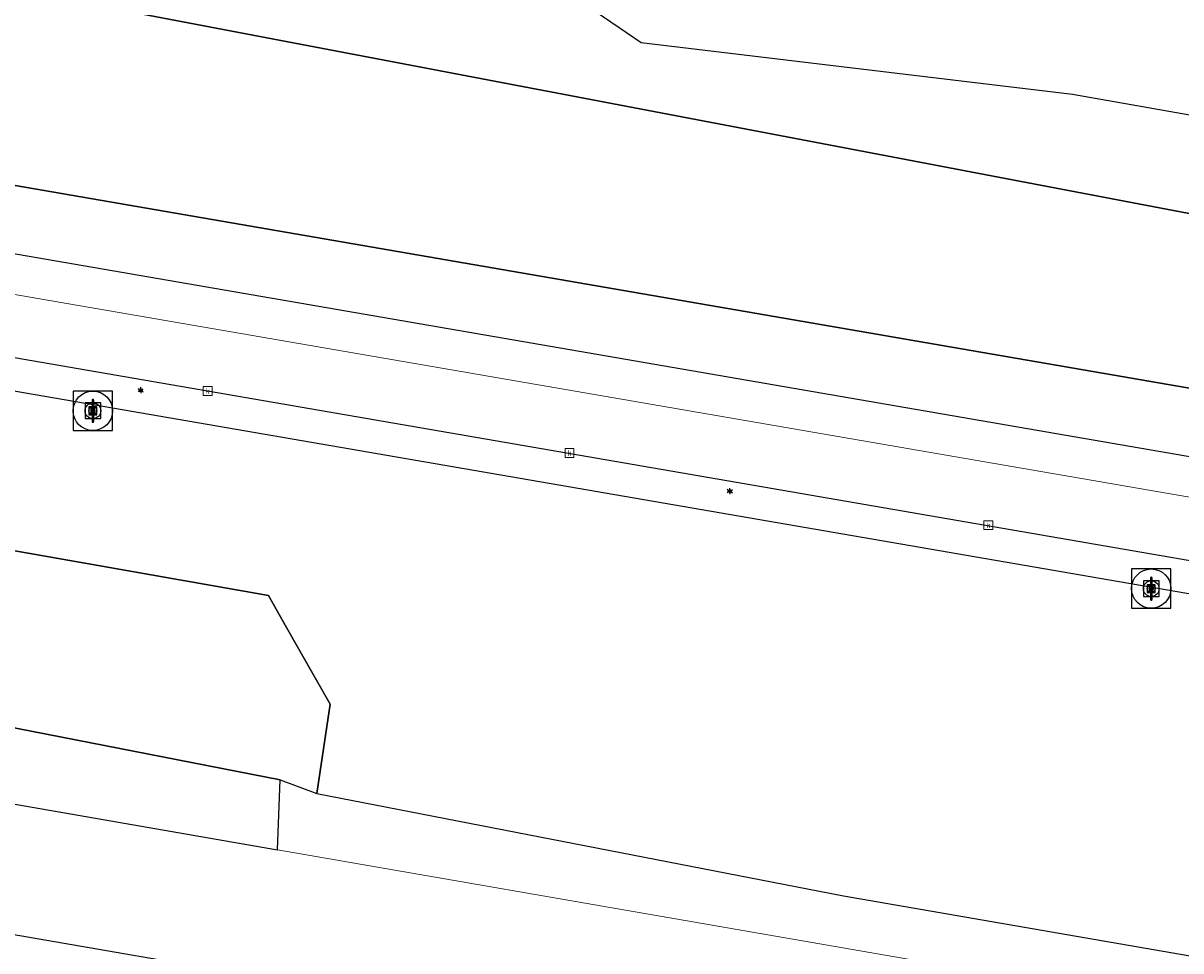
# Model space of a CAD drawing. Header units: metres. Extents: x 197147 to 199131, y 355511 to 356703.
# Tile 175 of 225: x 198473 to 198532, y 356051 to 356098. Entities that reach past the tile are written whole.
import ezdxf
from ezdxf.enums import TextEntityAlignment as Align

# ---------------------------------------------------------------- set-up
doc = ezdxf.new("R2010")
doc.units = ezdxf.units.M
for name, color, linetype, lineweight in [('B-WE-GR-BEPLANTING_CULTUUR_BOSPLANTSOEN-G', 252, 'GR-PLANTSOEN', 18), ('B-WE-GR-GRAS_KRUIDENRIJK-G', 252, 'Continuous', 18), ('B-WE-KL-ET_LS_OV_LICHTMAST-S', 252, 'Continuous', 25), ('B-WE-RI-GWA_KOLK-S', 252, 'Continuous', 25), ('B-WE-RI-GWA_RIOOLPUT-S', 252, 'Continuous', 25), ('B-WE-RI-GWA_RIOOLPUT-S @ 0.05', 252, 'Continuous', 25), ('B-WE-RI-GWA_RIOOLPUT-S @ 0.1', 252, 'Continuous', 25), ('B-WE-RI-GWA_RIOOLPUT-S @ 0.2', 252, 'Continuous', 25), ('B-WE-RI-GWA_RIOOLPUT-S @ 0.5 (1)', 252, 'Continuous', 25), ('B-WE-RI-GWA_RIOOLPUT-S @ 0.5 (2)', 252, 'Continuous', 25), ('B-WE-VH-VERHARDING_ASFALT-G', 252, 'Continuous', 18), ('B-WE-VH-VERHARDING_TEGEL-G', 252, 'Continuous', 18)]:
    doc.layers.add(name, color=color, linetype=linetype, lineweight=lineweight)
doc.layers.add('B-WE-GR-BEPLANTING_CULTUUR_BOSPLANTSOEN-GV', color=252, linetype='GR-PLANTSOEN')
doc.layers.add('B-WE-GR-GRAS-GV', color=252, linetype='Continuous')
doc.styles.add('NLCS-ISO', font='NLCS-ISO.ttf')
doc.styles.add('NLCS-ISO-M-T18', font='NLCS-ISO.ttf', dxfattribs={"height": 1.8})
doc.linetypes.add('GR-PLANTSOEN', pattern='A,0,[179,NLCS.SHX,S=2,R=0,X=0,Y=0],-4', length=4)

# ---------------------------------------------------------------- blocks, each defined once
blk = doc.blocks.new('B-SIE-WEG_LICHTMAST-SO')
at = {"ltscale": 0.1}
for p, q in [((-0.33, 0.19), (-0.67, 0.39)), ((0, 0.39), (0, 0.77)), ((0.33, 0.19), (0.67, 0.39)), ((-0.33, -0.19), (-0.67, -0.39)), ((0, -0.39), (0, -0.77)), ((0.33, -0.19), (0.67, -0.39))]:
    blk.add_line(p, q, dxfattribs=at)
at = {"flags": 128}
for points in [[(-0.35, 0.15), (0.35, 0.15)], [(-0.35, -0.15), (0.35, -0.15)]]:
    blk.add_lwpolyline(points, dxfattribs=at)
at = {"ltscale": 0.1}
blk.add_circle((0, 0), 0.386, dxfattribs=at)
at = {"style": 'NLCS-ISO'}
blk.add_attdef('TYPE', text='', height=0.549, dxfattribs=at).set_placement((0, 0.77), align=Align.BOTTOM_CENTER)
blk = doc.blocks.new('BGT-KOLK-SO')
at = {"color": 0, "linetype": 'ByBlock', "lineweight": 18}
blk.add_lwpolyline([(-0.045, -0.045), (0.045, -0.045), (0.045, 0.045), (-0.045, 0.045)], close=True, dxfattribs=at)
at = {"color": 0, "linetype": 'ByBlock', "lineweight": 18, "style": 'NLCS-ISO-M-T18'}
blk.add_text('k', height=0.06, dxfattribs=at).set_placement((0, 0), align=Align.MIDDLE_CENTER)
blk = doc.blocks.new('SRI-PUT_INSPECTIE-SO')
at = {"lineweight": -3, "flags": 128}
blk.add_lwpolyline([(-2, -2), (2, -2), (2, 2), (-2, 2)], close=True, dxfattribs=at)
at = {"lineweight": -3, "ltscale": 1.5}
blk.add_circle((0, 0), 2, dxfattribs=at)
at = {"ltscale": 0.1, "style": 'NLCS-ISO'}
blk.add_text('I', height=2.5, dxfattribs=at).set_placement((0, -0.01), align=Align.MIDDLE_CENTER)
blk = doc.blocks.new('*U1251')
at = {"layer": 'B-WE-RI-GWA_RIOOLPUT-S @ 0.05', "xscale": 0.05, "yscale": 0.05, "zscale": 0.05}
blk.add_blockref('SRI-PUT_INSPECTIE-SO', (198476.303, 356078.302), dxfattribs=at)
at = {"layer": 'B-WE-RI-GWA_RIOOLPUT-S @ 0.1', "xscale": 0.1, "yscale": 0.1, "zscale": 0.1}
blk.add_blockref('SRI-PUT_INSPECTIE-SO', (198476.303, 356078.302), dxfattribs=at)
at = {"layer": 'B-WE-RI-GWA_RIOOLPUT-S @ 0.2', "xscale": 0.2, "yscale": 0.2, "zscale": 0.2}
blk.add_blockref('SRI-PUT_INSPECTIE-SO', (198476.303, 356078.302), dxfattribs=at)
at = {"layer": 'B-WE-RI-GWA_RIOOLPUT-S @ 0.5 (1)', "xscale": 0.5, "yscale": 0.5, "zscale": 0.5}
blk.add_blockref('SRI-PUT_INSPECTIE-SO', (198476.303, 356078.302), dxfattribs=at)
at = {"layer": 'B-WE-RI-GWA_RIOOLPUT-S @ 0.5 (2)', "xscale": 0.5, "yscale": 0.5, "zscale": 0.5}
blk.add_blockref('SRI-PUT_INSPECTIE-SO', (198476.303, 356078.302), dxfattribs=at)
blk = doc.blocks.new('*U1261')
at = {"layer": 'B-WE-RI-GWA_RIOOLPUT-S @ 0.05', "xscale": 0.05, "yscale": 0.05, "zscale": 0.05}
blk.add_blockref('SRI-PUT_INSPECTIE-SO', (198530.075, 356069.27), dxfattribs=at)
at = {"layer": 'B-WE-RI-GWA_RIOOLPUT-S @ 0.1', "xscale": 0.1, "yscale": 0.1, "zscale": 0.1}
blk.add_blockref('SRI-PUT_INSPECTIE-SO', (198530.075, 356069.27), dxfattribs=at)
at = {"layer": 'B-WE-RI-GWA_RIOOLPUT-S @ 0.2', "xscale": 0.2, "yscale": 0.2, "zscale": 0.2}
blk.add_blockref('SRI-PUT_INSPECTIE-SO', (198530.075, 356069.27), dxfattribs=at)
at = {"layer": 'B-WE-RI-GWA_RIOOLPUT-S @ 0.5 (1)', "xscale": 0.5, "yscale": 0.5, "zscale": 0.5}
blk.add_blockref('SRI-PUT_INSPECTIE-SO', (198530.075, 356069.27), dxfattribs=at)
at = {"layer": 'B-WE-RI-GWA_RIOOLPUT-S @ 0.5 (2)', "xscale": 0.5, "yscale": 0.5, "zscale": 0.5}
blk.add_blockref('SRI-PUT_INSPECTIE-SO', (198530.075, 356069.27), dxfattribs=at)

msp = doc.modelspace()

# ---------------------------------------------------------------- linework, layer by layer
at = {"layer": 'B-WE-GR-BEPLANTING_CULTUUR_BOSPLANTSOEN-G', "ltscale": 0.2, "flags": 128}
for points in [[(198397.108, 356115.106), (198388.315, 356110.039), (198385.191, 356104.542), (198402.37, 356101.821), (198549.97, 356076.359), (198675.591, 356054.319), (198675.83, 356056.125), (198677.182, 356063.944), (198551.974, 356083.443), (198551.062, 356083.595), (198534.118, 356086.224), (198532.711, 356088.189), (198508.002, 356092.898), (198471.339, 356099.882), (198446.318, 356104.648), (198426.824, 356108.791), (198397.108, 356115.106)], [(198485.223, 356068.923), (198404.132, 356083.184), (198402.691, 356075.8), (198485.809, 356059.563), (198487.683, 356058.86), (198488.361, 356063.409), (198486.078, 356067.421), (198485.223, 356068.923)]]:
    msp.add_lwpolyline(points, close=True, dxfattribs=at)
at = {"layer": 'B-WE-GR-BEPLANTING_CULTUUR_BOSPLANTSOEN-GV', "flags": 128}
for points in [[(198426.824, 356108.791), (198397.108, 356115.106), (198388.315, 356110.039), (198385.191, 356104.542), (198402.37, 356101.821), (198549.97, 356076.359), (198675.591, 356054.319), (198675.83, 356056.125), (198677.182, 356063.944), (198551.974, 356083.443), (198551.608, 356083.5), (198534.118, 356086.224), (198532.711, 356088.189), (198508.002, 356092.898), (198471.339, 356099.882), (198446.318, 356104.648), (198426.824, 356108.791)], [(198485.223, 356068.923), (198404.132, 356083.184), (198402.691, 356075.8), (198485.809, 356059.563), (198487.683, 356058.86), (198488.361, 356063.409), (198486.078, 356067.421), (198485.223, 356068.923)]]:
    msp.add_lwpolyline(points, dxfattribs=at)
at = {"layer": 'B-WE-GR-GRAS-GV', "flags": 128}
for points in [[(198533.475, 356093.065), (198526.075, 356094.364), (198504.163, 356096.986), (198501.496, 356098.798), (198501.621, 356100.795), (198502.458, 356103.308), (198494.729, 356104.567), (198491.974, 356108.44), (198491.65, 356108.89), (198477.842, 356111.162), (198479.573, 356121.62), (198474.717, 356122.414), (198475.458, 356127.128), (198458.651, 356126.897)], [(198549.97, 356076.359), (198402.37, 356101.821), (198385.191, 356104.542), (198328.777, 356113.476), (198303.588, 356116.822), (198303.948, 356113.606), (198306.907, 356113.189), (198316.897, 356111.749), (198326.883, 356110.279), (198336.888, 356108.774), (198346.887, 356107.237), (198356.883, 356105.671), (198366.874, 356104.08), (198381.548, 356101.707), (198396.216, 356099.299), (198425.529, 356094.346), (198468.23, 356086.981), (198675.174, 356051.286), (198675.258, 356051.802), (198675.591, 356054.319), (198549.97, 356076.359)], [(198471.339, 356099.882), (198508.002, 356092.898), (198532.711, 356088.189)], [(198739.843, 356040.27), (198740.119, 356041.872), (198739.709, 356041.889), (198685.233, 356044.49), (198683.074, 356044.668), (198680.933, 356044.992), (198467.103, 356081.894), (198409.418, 356091.849), (198405.689, 356092.484), (198395.759, 356094.156), (198385.823, 356095.791), (198377.241, 356097.18), (198377.753, 356095.446), (198381.173, 356095.02), (198681.989, 356043.156)], [(198402.691, 356075.8), (198404.132, 356083.184), (198485.223, 356068.923), (198486.078, 356067.421), (198488.361, 356063.409), (198487.683, 356058.86), (198514.431, 356053.664), (198553.975, 356046.837), (198596.178, 356039.527), (198637.369, 356032.486), (198666.363, 356027.525), (198679.975, 356025.131), (198735.792, 356018.07), (198738.232, 356032.201), (198738.447, 356032.164), (198739.843, 356040.27), (198681.989, 356043.156)], [(198462.609, 356060.711), (198468.683, 356059.087), (198469.819, 356058.803), (198470.967, 356058.556), (198485.681, 356056.008), (198485.809, 356059.563), (198402.691, 356075.8), (198402.505, 356074.846), (198396.175, 356075.92), (198378.962, 356078.841), (198378.336, 356078.939), (198378.015, 356077.112), (198378.295, 356077.064), (198440.997, 356066.419), (198441.71, 356066.281), (198442.417, 356066.11), (198462.609, 356060.711)], [(198531.122, 356041.514), (198461.021, 356053.638), (198420.615, 356060.626), (198419.886, 356060.594), (198419.183, 356060.396), (198416.253, 356059.192), (198415.174, 356058.915), (198414.06, 356058.943), (198413.753, 356057.032)]]:
    msp.add_lwpolyline(points, dxfattribs=at)
at = {"layer": 'B-WE-GR-GRAS_KRUIDENRIJK-G', "ltscale": 0.2, "flags": 128}
for points in [[(198675.174, 356051.286), (198675.258, 356051.802), (198675.591, 356054.319), (198549.97, 356076.359), (198402.37, 356101.821), (198385.191, 356104.542), (198328.777, 356113.476), (198312.98, 356115.574), (198303.588, 356116.822), (198303.948, 356113.606), (198306.907, 356113.189), (198316.897, 356111.749), (198326.883, 356110.279), (198336.888, 356108.774), (198346.887, 356107.237), (198356.883, 356105.671), (198366.874, 356104.08), (198381.548, 356101.707), (198396.216, 356099.299), (198425.529, 356094.346), (198468.23, 356086.981), (198675.174, 356051.286)], [(198739.843, 356040.27), (198740.119, 356041.872), (198739.709, 356041.889), (198685.233, 356044.49), (198683.074, 356044.668), (198680.933, 356044.992), (198467.103, 356081.894), (198409.418, 356091.849), (198405.689, 356092.484), (198395.759, 356094.156), (198385.823, 356095.791), (198377.241, 356097.18), (198377.753, 356095.446), (198381.173, 356095.02), (198681.989, 356043.156), (198739.843, 356040.27)], [(198462.609, 356060.711), (198468.683, 356059.087), (198469.819, 356058.803), (198470.967, 356058.556), (198485.681, 356056.008), (198485.809, 356059.563), (198402.691, 356075.8), (198402.505, 356074.846), (198396.175, 356075.92), (198378.962, 356078.841), (198378.336, 356078.939), (198378.015, 356077.112), (198378.295, 356077.064), (198440.997, 356066.419), (198441.71, 356066.281), (198442.417, 356066.11), (198462.609, 356060.711)], [(198485.681, 356056.008), (198532.185, 356047.956), (198675.758, 356023.097), (198681.439, 356022.254), (198730.142, 356016.222), (198733.551, 356015.707), (198735.555, 356015.373), (198735.95, 356017.668), (198738.447, 356032.164), (198738.232, 356032.201), (198735.792, 356018.07), (198679.975, 356025.131), (198666.363, 356027.525), (198637.369, 356032.486), (198596.178, 356039.527), (198553.975, 356046.837), (198514.431, 356053.664), (198487.683, 356058.86), (198485.809, 356059.563), (198485.681, 356056.008)]]:
    msp.add_lwpolyline(points, close=True, dxfattribs=at)
for points in [[(198471.339, 356099.882), (198508.002, 356092.898), (198532.711, 356088.189)], [(198681.989, 356043.156), (198381.173, 356095.02), (198377.753, 356095.446), (198379.936, 356088.057), (198378.336, 356078.939), (198378.962, 356078.841), (198378.962, 356078.841), (198396.175, 356075.92), (198402.505, 356074.846), (198402.691, 356075.8), (198404.132, 356083.184), (198485.223, 356068.923), (198486.078, 356067.421), (198488.361, 356063.409), (198487.683, 356058.86), (198514.431, 356053.664), (198553.975, 356046.837)], [(198531.122, 356041.514), (198461.021, 356053.638), (198420.615, 356060.626), (198419.886, 356060.594), (198419.183, 356060.396), (198416.253, 356059.192), (198415.174, 356058.915), (198414.06, 356058.943), (198413.753, 356057.032), (198413.753, 356057.032), (198414.204, 356056.956), (198414.739, 356056.883), (198415.274, 356056.843), (198420.2, 356056.627), (198420.532, 356056.602), (198420.867, 356056.555), (198460.148, 356049.749)]]:
    msp.add_lwpolyline(points, dxfattribs=at)
at = {"layer": 'B-WE-VH-VERHARDING_ASFALT-G', "ltscale": 0.2, "flags": 128}
for points in [[(198467.103, 356081.894), (198680.933, 356044.992), (198683.074, 356044.668), (198685.233, 356044.49), (198739.709, 356041.889), (198739.857, 356045.016), (198739.728, 356045.012), (198739.597, 356045.028), (198685.949, 356047.617), (198684.047, 356047.767), (198682.157, 356048.034), (198467.79, 356084.993), (198467.103, 356081.894)], [(198532.185, 356047.956), (198485.681, 356056.008), (198470.967, 356058.556), (198469.819, 356058.803), (198468.683, 356059.087), (198462.609, 356060.711), (198461.021, 356053.638), (198531.122, 356041.514), (198532.185, 356047.956)]]:
    msp.add_lwpolyline(points, close=True, dxfattribs=at)
at = {"layer": 'B-WE-VH-VERHARDING_TEGEL-G', "ltscale": 0.2, "flags": 128}
msp.add_lwpolyline([(198739.857, 356045.016), (198740.226, 356047.096), (198739.456, 356047.077), (198686.821, 356049.586), (198684.355, 356049.78), (198681.905, 356050.125), (198675.174, 356051.286), (198468.23, 356086.981), (198467.79, 356084.993), (198682.157, 356048.034), (198684.047, 356047.767), (198685.949, 356047.617), (198739.597, 356045.028), (198739.728, 356045.012), (198739.857, 356045.016)], close=True, dxfattribs=at)

# ---------------------------------------------------------------- block references
at = {"layer": 'B-WE-KL-ET_LS_OV_LICHTMAST-S', "xscale": 0.2, "yscale": 0.2, "zscale": 0.2}
for p in [(198478.73, 356079.343), (198508.663, 356074.219)]:
    msp.add_blockref('B-SIE-WEG_LICHTMAST-SO', p, dxfattribs=at)
at = {"layer": 'B-WE-RI-GWA_KOLK-S', "xscale": 5, "yscale": 5, "zscale": 5}
for p in [(198482.135, 356079.302), (198500.514, 356076.158), (198521.8, 356072.495)]:
    msp.add_blockref('BGT-KOLK-SO', p, dxfattribs=at)
at = {"layer": 'B-WE-RI-GWA_RIOOLPUT-S'}
for name in ['*U1251', '*U1261']:
    msp.add_blockref(name, (0, 0), dxfattribs=at)

doc.saveas('drawing.dxf')
